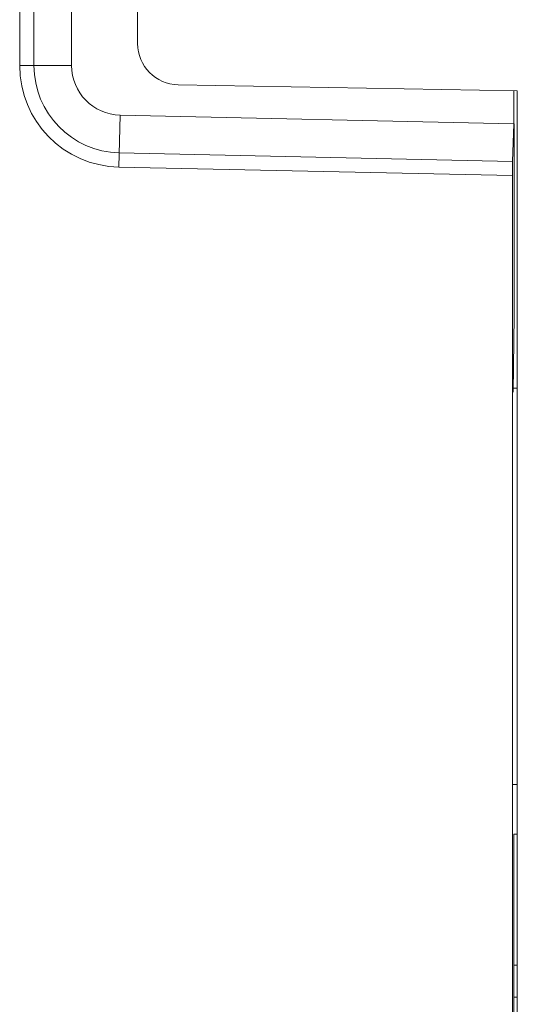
# Model space of a CAD drawing. Header units: millimetres. Extents: x -594 to 595, y -419 to 422.
# Tile 63 of 124: x -64 to -49, y 64 to 94. Entities that reach past the tile are written whole.
import ezdxf

# ---------------------------------------------------------------- set-up
doc = ezdxf.new("R2010")
doc.units = ezdxf.units.MM
doc.header["$MEASUREMENT"] = 0
doc.layers.add('layer 1', color=7, linetype='Continuous')

msp = doc.modelspace()

# ---------------------------------------------------------------- linework, layer by layer
at = {"layer": 'layer 1', "lineweight": 9}
for points in [[(-63.8398, 113.0955), (-63.8398, 113.0955), (-63.8398, 92.6175), (-63.8398, 92.6175)], [(-63.4068, 113.0955), (-63.4068, 113.0955), (-63.4068, 92.6175), (-63.4068, 92.6175)], [(-62.2665, 92.6175), (-62.2665, 92.6175), (-62.2665, 113.0955), (-62.2665, 113.0955)], [(-60.2665, 112.4274), (-60.2665, 112.4274), (-60.2665, 93.2856), (-60.2665, 93.2856)], [(-60.2665, 93.2856), (-60.2665, 92.6037), (-59.7201, 92.0477), (-59.0383, 92.0358)], [(-62.2665, 92.6175), (-62.2665, 92.6175), (-63.8398, 92.6175), (-63.8398, 92.6175)], [(-63.8398, 92.6175), (-63.8398, 90.9462), (-62.5042, 89.5812), (-60.8333, 89.5449)], [(-63.4068, 92.6175), (-63.4068, 91.1817), (-62.2594, 90.009), (-60.8239, 89.9778)], [(-62.2665, 92.6175), (-62.2665, 91.8018), (-61.6146, 91.1356), (-60.7991, 91.1178)], [(-48.7665, 91.8565), (-48.7665, 91.8565), (-59.0383, 92.0358), (-59.0383, 92.0358)], [(-48.8735, 91.8565), (-48.8735, 91.8565), (-48.8735, 90.8586), (-48.8735, 90.8586)], [(-48.7665, 44.7919), (-48.7665, 44.7919), (-48.7665, 91.8565), (-48.7665, 91.8565)], [(-60.7991, 91.1178), (-60.7991, 91.1178), (-60.8333, 89.5449), (-60.8333, 89.5449)], [(-48.8735, 90.8586), (-48.8735, 90.8586), (-60.7991, 91.1178), (-60.7991, 91.1178)], [(-48.8735, 90.8586), (-48.8735, 90.8586), (-48.908, 89.7188), (-48.908, 89.7188)], [(-48.8665, 85.0436), (-48.8665, 85.0436), (-48.8665, 90.8586), (-48.8665, 90.8586)], [(-48.908, 89.7188), (-48.908, 89.7188), (-60.8239, 89.9778), (-60.8239, 89.9778)], [(-48.908, 89.7188), (-48.9107, 89.6295), (-48.9123, 89.4644), (-48.9123, 89.2858)], [(-48.9123, 89.2858), (-48.9123, 89.2858), (-60.8333, 89.5449), (-60.8333, 89.5449)], [(-48.9123, 48.8565), (-48.9123, 48.8565), (-48.9123, 89.2858), (-48.9123, 89.2858)], [(-48.8665, 85.0436), (-48.8665, 85.0436), (-48.8927, 82.7376), (-48.8927, 82.7376)], [(-48.8967, 82.8519), (-48.8967, 82.8519), (-48.7665, 82.8565), (-48.7665, 82.8565)], [(-48.7665, 70.8565), (-48.7665, 70.8565), (-48.9005, 70.8612), (-48.9005, 70.8612)], [(-48.8731, 69.3565), (-48.8731, 69.3565), (-48.7665, 69.3565), (-48.7665, 69.3565)], [(-48.8718, 69.3565), (-48.8718, 69.3565), (-48.8718, 60.4565), (-48.8718, 60.4565)], [(-48.8749, 65.3964), (-48.8749, 65.3964), (-48.8718, 65.3964), (-48.8718, 65.3964)], [(-48.8749, 64.4166), (-48.8749, 64.4166), (-48.8749, 65.3964), (-48.8749, 65.3964)], [(-48.8749, 65.3886), (-48.8749, 65.3886), (-48.7665, 65.3886), (-48.7665, 65.3886)], [(-48.8749, 64.4244), (-48.8749, 64.4244), (-48.7665, 64.4244), (-48.7665, 64.4244)], [(-48.8749, 64.4244), (-48.8749, 64.4244), (-48.8718, 64.4087), (-48.8718, 64.4087)]]:
    msp.add_open_spline(points, degree=3, dxfattribs=at)

doc.saveas('drawing.dxf')
